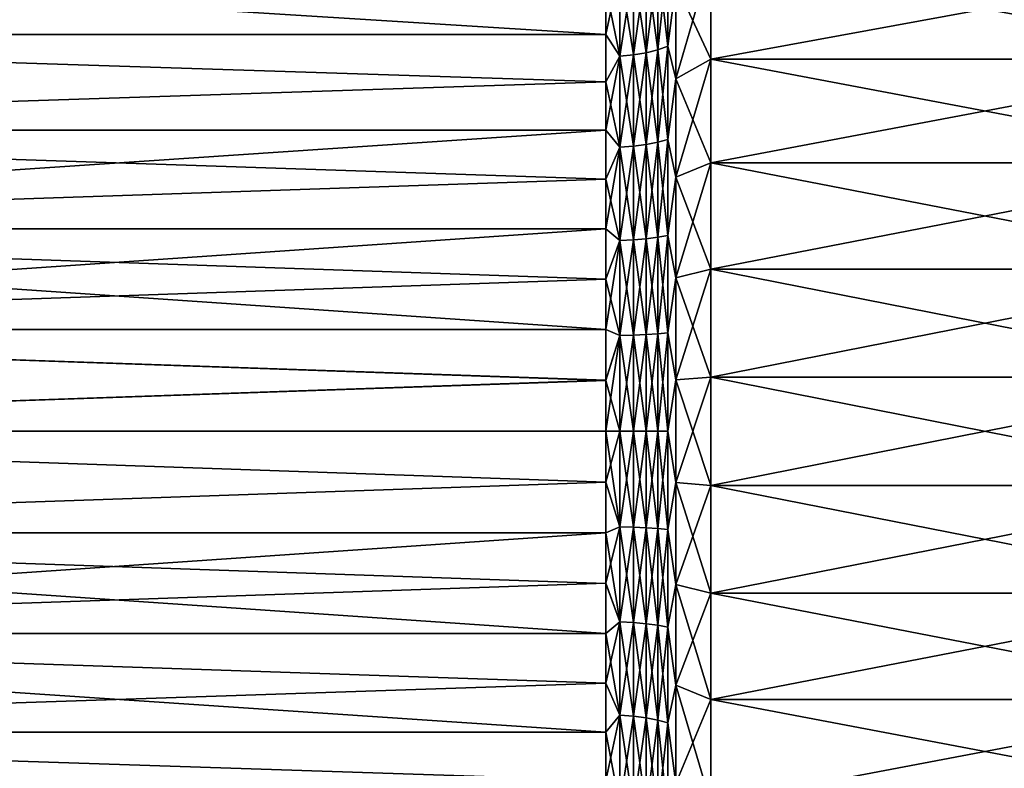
# Model space of a CAD drawing. Header units: metres. Extents: x -36 to 82, y -104 to 104.
# Tile 187 of 245: x -25.95 to -16.21, y 73.17 to 80.57. Entities that reach past the tile are written whole.
import ezdxf

# ---------------------------------------------------------------- set-up
doc = ezdxf.new("R2010")
doc.units = ezdxf.units.M
doc.layers.add('solid_FIT-SHOWER-153_SW0001', color=7, linetype='CONTINUOUS')

msp = doc.modelspace()

# ---------------------------------------------------------------- linework, layer by layer
at = {"layer": 'solid_FIT-SHOWER-153_SW0001'}
for points in [[(-34.693748, 81.33149, -9.039866), (-20.155626, 80.882263, -9.265972), (-20.155626, 80.422333, -9.469836)], [(-34.693748, 80.422356, -9.469828), (-34.693748, 81.33149, -9.039866), (-20.155626, 80.422333, -9.469836)], [(-20.155626, 80.882538, 9.265844), (-34.693748, 81.33149, 9.039866), (-34.693748, 80.422356, 9.469828)], [(-19.641504, 81.152206, -9.342886), (-19.641504, 80.270309, -9.732283), (-19.755869, 81.116531, -9.271242)], [(-19.641504, 81.152206, 9.342886), (-19.755869, 81.116531, 9.271242), (-19.755869, 80.241394, 9.657652)], [(-19.641504, 80.270309, 9.732283), (-19.641504, 81.152206, 9.342886), (-19.755869, 80.241394, 9.657652)], [(-19.542791, 81.196198, -9.431234), (-19.542791, 80.305962, -9.824313), (-19.641504, 81.152206, -9.342886)], [(-19.542791, 81.196198, 9.431234), (-19.641504, 81.152206, 9.342886), (-19.641504, 80.270309, 9.732283)], [(-19.542791, 80.305962, 9.824313), (-19.542791, 81.196198, 9.431234), (-19.641504, 80.270309, 9.732283)], [(-19.542791, 80.305962, -9.824313), (-19.641504, 80.270309, -9.732283), (-19.641504, 81.152206, -9.342886)], [(-19.542791, 81.196198, -9.431234), (-19.462807, 80.923988, -9.687663), (-19.542791, 80.305962, -9.824313)], [(-19.462807, 80.924271, 9.687534), (-19.542791, 81.196198, 9.431234), (-19.542791, 80.305962, 9.824313)], [(-19.462807, 79.983391, 10.064219), (-19.116396, 80.179588, 10.631233), (-19.116396, 81.173737, 10.233216)], [(-19.462807, 79.983391, 10.064219), (-19.116396, 81.173737, 10.233216), (-19.462807, 80.924271, 9.687534)], [(-19.462807, 80.923988, -9.687663), (-19.116396, 81.173737, -10.233216), (-19.116396, 80.179588, -10.631233)], [(-19.116396, 81.173737, -10.233216), (-13.693747, 81.173737, -10.233216), (-13.693747, 80.179588, -10.631233)], [(-19.116396, 80.179588, -10.631233), (-19.116396, 81.173737, -10.233216), (-13.693747, 80.179588, -10.631233)], [(-19.116396, 80.179588, 10.631233), (-13.693747, 80.179588, 10.631233), (-13.693747, 81.173737, 10.233216)], [(-19.116396, 81.173737, 10.233216), (-19.116396, 80.179588, 10.631233), (-13.693747, 81.173737, 10.233216)], [(-20.017258, 81.074196, -9.186216), (-20.017258, 80.207085, -9.569083), (-20.155626, 80.882263, -9.265972)], [(-20.017258, 81.074196, 9.186216), (-20.155626, 80.882538, 9.265844), (-20.155626, 80.422607, 9.469723)], [(-20.017258, 80.207085, 9.569083), (-20.017258, 81.074196, 9.186216), (-20.155626, 80.422607, 9.469723)], [(-19.882404, 81.090256, -9.218484), (-19.882404, 80.2201, -9.602695), (-20.017258, 81.074196, -9.186216)], [(-19.882404, 81.090256, 9.218484), (-20.017258, 81.074196, 9.186216), (-20.017258, 80.207085, 9.569083)], [(-19.882404, 80.2201, 9.602695), (-19.882404, 81.090256, 9.218484), (-20.017258, 80.207085, 9.569083)], [(-19.882404, 80.2201, -9.602695), (-20.017258, 80.207085, -9.569083), (-20.017258, 81.074196, -9.186216)], [(-19.755869, 81.116531, -9.271242), (-19.755869, 80.241394, -9.657652), (-19.882404, 81.090256, -9.218484)], [(-19.755869, 81.116531, 9.271242), (-19.882404, 81.090256, 9.218484), (-19.882404, 80.2201, 9.602695)], [(-19.755869, 80.241394, 9.657652), (-19.755869, 81.116531, 9.271242), (-19.882404, 80.2201, 9.602695)], [(-19.755869, 80.241394, -9.657652), (-19.882404, 80.2201, -9.602695), (-19.882404, 81.090256, -9.218484)], [(-19.641504, 80.270309, -9.732283), (-19.755869, 80.241394, -9.657652), (-19.755869, 81.116531, -9.271242)], [(-20.155626, 80.422607, 9.469723), (-20.155626, 80.882538, 9.265844), (-34.693748, 80.422356, 9.469828)], [(-20.017258, 80.207085, -9.569083), (-20.155626, 80.422333, -9.469836), (-20.155626, 80.882263, -9.265972)], [(-19.462807, 79.983391, 10.064219), (-19.462807, 80.924271, 9.687534), (-19.542791, 80.305962, 9.824313)], [(-19.542791, 80.305962, -9.824313), (-19.462807, 80.923988, -9.687663), (-19.462807, 79.983093, -10.064321)], [(-19.462807, 79.983093, -10.064321), (-19.462807, 80.923988, -9.687663), (-19.116396, 80.179588, -10.631233)], [(-20.155626, 79.953232, 9.650787), (-20.155626, 80.422607, 9.469723), (-34.693748, 80.422356, 9.469828)], [(-34.693748, 80.422356, -9.469828), (-20.155626, 80.422333, -9.469836), (-20.155626, 79.95295, -9.650887)], [(-34.693748, 79.475601, -9.808581), (-34.693748, 80.422356, -9.469828), (-20.155626, 79.95295, -9.650887)], [(-20.155626, 79.953232, 9.650787), (-34.693748, 80.422356, 9.469828), (-34.693748, 79.475601, 9.808581)], [(-20.017258, 80.207085, 9.569083), (-20.155626, 80.422607, 9.469723), (-20.155626, 79.953232, 9.650787)], [(-20.017258, 80.207085, -9.569083), (-20.155626, 79.95295, -9.650887), (-20.155626, 80.422333, -9.469836)], [(-19.641504, 80.270309, -9.732283), (-19.641504, 79.356239, -10.038646), (-19.755869, 80.241394, -9.657652)], [(-19.641504, 80.270309, 9.732283), (-19.755869, 80.241394, 9.657652), (-19.755869, 79.334335, 9.961667)], [(-19.641504, 79.356239, 10.038646), (-19.641504, 80.270309, 9.732283), (-19.755869, 79.334335, 9.961667)], [(-19.542791, 80.305962, -9.824313), (-19.542791, 79.383247, -10.133574), (-19.641504, 80.270309, -9.732283)], [(-19.542791, 80.305962, 9.824313), (-19.641504, 80.270309, 9.732283), (-19.641504, 79.356239, 10.038646)], [(-19.542791, 79.383247, 10.133574), (-19.542791, 80.305962, 9.824313), (-19.641504, 79.356239, 10.038646)], [(-19.542791, 79.383247, -10.133574), (-19.641504, 79.356239, -10.038646), (-19.641504, 80.270309, -9.732283)], [(-19.542791, 80.305962, -9.824313), (-19.462807, 79.983093, -10.064321), (-19.542791, 79.383247, -10.133574)], [(-19.462807, 79.983391, 10.064219), (-19.542791, 80.305962, 9.824313), (-19.542791, 79.383247, 10.133574)], [(-20.017258, 80.207085, -9.569083), (-20.017258, 79.308342, -9.87031), (-20.155626, 79.95295, -9.650887)], [(-20.017258, 80.207085, 9.569083), (-20.155626, 79.953232, 9.650787), (-20.155626, 79.475533, 9.808603)], [(-20.017258, 79.308342, 9.87031), (-20.017258, 80.207085, 9.569083), (-20.155626, 79.475533, 9.808603)], [(-19.882404, 80.2201, -9.602695), (-19.882404, 79.318207, -9.90498), (-20.017258, 80.207085, -9.569083)], [(-19.882404, 80.2201, 9.602695), (-20.017258, 80.207085, 9.569083), (-20.017258, 79.308342, 9.87031)], [(-19.882404, 79.318207, 9.90498), (-19.882404, 80.2201, 9.602695), (-20.017258, 79.308342, 9.87031)], [(-19.882404, 79.318207, -9.90498), (-20.017258, 79.308342, -9.87031), (-20.017258, 80.207085, -9.569083)], [(-19.755869, 80.241394, -9.657652), (-19.755869, 79.334335, -9.961667), (-19.882404, 80.2201, -9.602695)], [(-19.755869, 80.241394, 9.657652), (-19.882404, 80.2201, 9.602695), (-19.882404, 79.318207, 9.90498)], [(-19.755869, 79.334335, 9.961667), (-19.755869, 80.241394, 9.657652), (-19.882404, 79.318207, 9.90498)], [(-19.755869, 79.334335, -9.961667), (-19.882404, 79.318207, -9.90498), (-19.882404, 80.2201, -9.602695)], [(-19.641504, 79.356239, -10.038646), (-19.755869, 79.334335, -9.961667), (-19.755869, 80.241394, -9.657652)], [(-19.462807, 79.010963, 10.349762), (-19.116396, 79.151848, 10.932987), (-19.116396, 80.179588, 10.631233)], [(-19.462807, 79.010963, 10.349762), (-19.116396, 80.179588, 10.631233), (-19.462807, 79.983391, 10.064219)], [(-19.462807, 79.983093, -10.064321), (-19.116396, 80.179588, -10.631233), (-19.116396, 79.151848, -10.932987)], [(-19.116396, 80.179588, -10.631233), (-13.693747, 80.179588, -10.631233), (-13.693747, 79.151848, -10.932987)], [(-19.116396, 79.151848, -10.932987), (-19.116396, 80.179588, -10.631233), (-13.693747, 79.151848, -10.932987)], [(-19.116396, 79.151848, 10.932987), (-13.693747, 79.151848, 10.932987), (-13.693747, 80.179588, 10.631233)], [(-19.116396, 80.179588, 10.631233), (-19.116396, 79.151848, 10.932987), (-13.693747, 80.179588, 10.631233)], [(-19.462807, 79.010963, 10.349762), (-19.462807, 79.983391, 10.064219), (-19.542791, 79.383247, 10.133574)], [(-19.542791, 79.383247, -10.133574), (-19.462807, 79.983093, -10.064321), (-19.462807, 79.010658, -10.349835)], [(-19.462807, 79.010658, -10.349835), (-19.462807, 79.983093, -10.064321), (-19.116396, 79.151848, -10.932987)], [(-20.155626, 79.475533, 9.808603), (-20.155626, 79.953232, 9.650787), (-34.693748, 79.475601, 9.808581)], [(-34.693748, 79.475601, -9.808581), (-20.155626, 79.95295, -9.650887), (-20.155626, 79.47525, -9.80869)], [(-20.017258, 79.308342, -9.87031), (-20.155626, 79.47525, -9.80869), (-20.155626, 79.95295, -9.650887)], [(-34.693748, 79.475601, -9.808581), (-20.155626, 79.47525, -9.80869), (-20.155626, 78.990379, -9.942863)], [(-34.693748, 78.499969, -10.052992), (-34.693748, 79.475601, -9.808581), (-20.155626, 78.990379, -9.942863)], [(-20.155626, 79.475533, 9.808603), (-34.693748, 79.475601, 9.808581), (-34.693748, 78.499969, 10.052992)], [(-20.155626, 78.990669, 9.94279), (-20.155626, 79.475533, 9.808603), (-34.693748, 78.499969, 10.052992)], [(-20.017258, 79.308342, 9.87031), (-20.155626, 79.475533, 9.808603), (-20.155626, 78.990669, 9.94279)], [(-20.017258, 79.308342, -9.87031), (-20.155626, 78.990379, -9.942863), (-20.155626, 79.47525, -9.80869)], [(-19.542791, 79.383247, -10.133574), (-19.542791, 78.435944, -10.356379), (-19.641504, 79.356239, -10.038646)], [(-19.542791, 79.383247, 10.133574), (-19.641504, 79.356239, 10.038646), (-19.641504, 78.417809, 10.259364)], [(-19.542791, 78.435944, 10.356379), (-19.542791, 79.383247, 10.133574), (-19.641504, 78.417809, 10.259364)], [(-19.542791, 79.383247, -10.133574), (-19.462807, 79.010658, -10.349835), (-19.542791, 78.435944, -10.356379)], [(-19.462807, 79.010963, 10.349762), (-19.542791, 79.383247, 10.133574), (-19.542791, 78.435944, 10.356379)], [(-20.017258, 79.308342, -9.87031), (-20.017258, 78.385651, -10.087326), (-20.155626, 78.990379, -9.942863)], [(-20.017258, 79.308342, 9.87031), (-20.155626, 78.990669, 9.94279), (-20.155626, 78.499802, 10.053023)], [(-20.017258, 78.385651, 10.087326), (-20.017258, 79.308342, 9.87031), (-20.155626, 78.499802, 10.053023)], [(-19.882404, 79.318207, -9.90498), (-19.882404, 78.392273, -10.122758), (-20.017258, 79.308342, -9.87031)], [(-19.882404, 79.318207, 9.90498), (-20.017258, 79.308342, 9.87031), (-20.017258, 78.385651, 10.087326)], [(-19.882404, 78.392273, 10.122758), (-19.882404, 79.318207, 9.90498), (-20.017258, 78.385651, 10.087326)], [(-19.882404, 78.392273, -10.122758), (-20.017258, 78.385651, -10.087326), (-20.017258, 79.308342, -9.87031)], [(-19.755869, 79.334335, -9.961667), (-19.755869, 78.403099, -10.180692), (-19.882404, 79.318207, -9.90498)], [(-19.755869, 79.334335, 9.961667), (-19.882404, 79.318207, 9.90498), (-19.882404, 78.392273, 10.122758)], [(-19.755869, 78.403099, 10.180692), (-19.755869, 79.334335, 9.961667), (-19.882404, 78.392273, 10.122758)], [(-19.755869, 78.403099, -10.180692), (-19.882404, 78.392273, -10.122758), (-19.882404, 79.318207, -9.90498)], [(-19.641504, 79.356239, -10.038646), (-19.641504, 78.417809, -10.259364), (-19.755869, 79.334335, -9.961667)], [(-19.641504, 79.356239, 10.038646), (-19.755869, 79.334335, 9.961667), (-19.755869, 78.403099, 10.180692)], [(-19.641504, 78.417809, 10.259364), (-19.641504, 79.356239, 10.038646), (-19.755869, 78.403099, 10.180692)], [(-19.641504, 78.417809, -10.259364), (-19.755869, 78.403099, -10.180692), (-19.755869, 79.334335, -9.961667)], [(-19.542791, 78.435944, -10.356379), (-19.641504, 78.417809, -10.259364), (-19.641504, 79.356239, -10.038646)], [(-19.462807, 78.015793, 10.541578), (-19.116396, 78.101219, 11.135466), (-19.116396, 79.151848, 10.932987)], [(-19.462807, 78.015793, 10.541578), (-19.116396, 79.151848, 10.932987), (-19.462807, 79.010963, 10.349762)], [(-19.462807, 79.010658, -10.349835), (-19.116396, 79.151848, -10.932987), (-19.116396, 78.101219, -11.135466)], [(-19.116396, 79.151848, -10.932987), (-13.693747, 79.151848, -10.932987), (-13.693747, 78.101219, -11.135466)], [(-19.116396, 78.101219, -11.135466), (-19.116396, 79.151848, -10.932987), (-13.693747, 78.101219, -11.135466)], [(-19.116396, 78.101219, 11.135466), (-13.693747, 78.101219, 11.135466), (-13.693747, 79.151848, 10.932987)], [(-19.116396, 79.151848, 10.932987), (-19.116396, 78.101219, 11.135466), (-13.693747, 79.151848, 10.932987)], [(-19.462807, 78.015793, 10.541578), (-19.462807, 79.010963, 10.349762), (-19.542791, 78.435944, 10.356379)], [(-19.542791, 78.435944, -10.356379), (-19.462807, 79.010658, -10.349835), (-19.462807, 78.015488, -10.541622)], [(-19.462807, 78.015488, -10.541622), (-19.462807, 79.010658, -10.349835), (-19.116396, 78.101219, -11.135466)], [(-20.155626, 78.499802, 10.053023), (-20.155626, 78.990669, 9.94279), (-34.693748, 78.499969, 10.052992)], [(-34.693748, 78.499969, -10.052992), (-20.155626, 78.990379, -9.942863), (-20.155626, 78.499512, -10.053082)], [(-20.017258, 78.385651, -10.087326), (-20.155626, 78.499512, -10.053082), (-20.155626, 78.990379, -9.942863)], [(-34.693748, 78.499969, -10.052992), (-20.155626, 78.499512, -10.053082), (-20.155626, 78.003822, -10.139083)], [(-34.693748, 78.499969, -10.052992), (-20.155626, 78.003822, -10.139083), (-20.155626, 77.504517, -10.200659)], [(-34.693748, 77.504349, -10.200675), (-34.693748, 78.499969, -10.052992), (-20.155626, 77.504517, -10.200659)], [(-20.155626, 78.499802, 10.053023), (-34.693748, 78.499969, 10.052992), (-34.693748, 77.504349, 10.200675)], [(-20.155626, 78.00412, 10.139039), (-20.155626, 78.499802, 10.053023), (-34.693748, 77.504349, 10.200675)], [(-20.017258, 78.385651, 10.087326), (-20.155626, 78.499802, 10.053023), (-20.155626, 78.00412, 10.139039)], [(-20.017258, 78.385651, -10.087326), (-20.155626, 78.003822, -10.139083), (-20.155626, 78.499512, -10.053082)], [(-19.641504, 78.417809, -10.259364), (-19.641504, 77.463013, -10.392552), (-19.755869, 78.403099, -10.180692)], [(-19.641504, 78.417809, 10.259364), (-19.755869, 78.403099, 10.180692), (-19.755869, 77.455627, 10.312859)], [(-19.641504, 77.463013, 10.392552), (-19.641504, 78.417809, 10.259364), (-19.755869, 77.455627, 10.312859)], [(-19.542791, 78.435944, -10.356379), (-19.542791, 77.472115, -10.490827), (-19.641504, 78.417809, -10.259364)], [(-19.542791, 78.435944, 10.356379), (-19.641504, 78.417809, 10.259364), (-19.641504, 77.463013, 10.392552)], [(-19.542791, 77.472115, 10.490827), (-19.542791, 78.435944, 10.356379), (-19.641504, 77.463013, 10.392552)], [(-19.542791, 77.472115, -10.490827), (-19.641504, 77.463013, -10.392552), (-19.641504, 78.417809, -10.259364)], [(-19.542791, 78.435944, -10.356379), (-19.462807, 78.015488, -10.541622), (-19.542791, 77.472115, -10.490827)], [(-19.462807, 78.015793, 10.541578), (-19.542791, 78.435944, 10.356379), (-19.542791, 77.472115, 10.490827)], [(-20.017258, 78.385651, -10.087326), (-20.017258, 77.446861, -10.218281), (-20.155626, 78.003822, -10.139083)], [(-20.017258, 78.385651, 10.087326), (-20.155626, 78.00412, 10.139039), (-20.155626, 77.504814, 10.20063)], [(-20.017258, 77.446861, 10.218281), (-20.017258, 78.385651, 10.087326), (-20.155626, 77.504814, 10.20063)], [(-19.882404, 78.392273, -10.122758), (-19.882404, 77.450188, -10.254173), (-20.017258, 78.385651, -10.087326)], [(-19.882404, 78.392273, 10.122758), (-20.017258, 78.385651, 10.087326), (-20.017258, 77.446861, 10.218281)], [(-19.882404, 77.450188, 10.254173), (-19.882404, 78.392273, 10.122758), (-20.017258, 77.446861, 10.218281)], [(-19.882404, 77.450188, -10.254173), (-20.017258, 77.446861, -10.218281), (-20.017258, 78.385651, -10.087326)], [(-19.755869, 78.403099, -10.180692), (-19.755869, 77.455627, -10.312859), (-19.882404, 78.392273, -10.122758)], [(-19.755869, 78.403099, 10.180692), (-19.882404, 78.392273, 10.122758), (-19.882404, 77.450188, 10.254173)], [(-19.755869, 77.455627, 10.312859), (-19.755869, 78.403099, 10.180692), (-19.882404, 77.450188, 10.254173)], [(-19.755869, 77.455627, -10.312859), (-19.882404, 77.450188, -10.254173), (-19.882404, 78.392273, -10.122758)], [(-19.641504, 77.463013, -10.392552), (-19.755869, 77.455627, -10.312859), (-19.755869, 78.403099, -10.180692)], [(-19.462807, 77.006897, 10.63793), (-19.116396, 77.035416, 11.237252), (-19.116396, 78.101219, 11.135466)], [(-19.462807, 77.006897, 10.63793), (-19.116396, 78.101219, 11.135466), (-19.462807, 78.015793, 10.541578)], [(-19.462807, 78.015488, -10.541622), (-19.116396, 78.101219, -11.135466), (-19.116396, 77.035416, -11.237252)], [(-19.116396, 78.101219, -11.135466), (-13.693747, 78.101219, -11.135466), (-13.693747, 77.035416, -11.237252)], [(-19.116396, 77.035416, -11.237252), (-19.116396, 78.101219, -11.135466), (-13.693747, 77.035416, -11.237252)], [(-19.116396, 77.035416, 11.237252), (-13.693747, 77.035416, 11.237252), (-13.693747, 78.101219, 11.135466)], [(-19.116396, 78.101219, 11.135466), (-19.116396, 77.035416, 11.237252), (-13.693747, 78.101219, 11.135466)], [(-20.155626, 77.504814, 10.20063), (-20.155626, 78.00412, 10.139039), (-34.693748, 77.504349, 10.200675)], [(-20.017258, 77.446861, -10.218281), (-20.155626, 77.504517, -10.200659), (-20.155626, 78.003822, -10.139083)], [(-19.462807, 77.006897, 10.63793), (-19.462807, 78.015793, 10.541578), (-19.542791, 77.472115, 10.490827)], [(-19.542791, 77.472115, -10.490827), (-19.462807, 78.015488, -10.541622), (-19.462807, 77.006584, -10.637945)], [(-19.462807, 77.006584, -10.637945), (-19.462807, 78.015488, -10.541622), (-19.116396, 77.035416, -11.237252)], [(-20.155626, 77.00309, 10.237646), (-20.155626, 77.504814, 10.20063), (-34.693748, 77.504349, 10.200675)], [(-34.693748, 77.504349, -10.200675), (-20.155626, 77.504517, -10.200659), (-20.155626, 77.002792, -10.237661)], [(-34.693748, 76.5, -10.25), (-34.693748, 77.504349, -10.200675), (-20.155626, 77.002792, -10.237661)], [(-20.155626, 77.00309, 10.237646), (-34.693748, 77.504349, 10.200675), (-34.693748, 76.5, 10.25)], [(-20.017258, 77.446861, 10.218281), (-20.155626, 77.504814, 10.20063), (-20.155626, 77.00309, 10.237646)], [(-20.017258, 77.446861, -10.218281), (-20.155626, 77.002792, -10.237661), (-20.155626, 77.504517, -10.200659)], [(-20.017258, 77.446861, -10.218281), (-20.017258, 76.5, -10.262057), (-20.155626, 77.002792, -10.237661)], [(-20.017258, 77.446861, 10.218281), (-20.155626, 77.00309, 10.237646), (-20.155626, 76.500153, 10.25)], [(-20.017258, 76.5, 10.262057), (-20.017258, 77.446861, 10.218281), (-20.155626, 76.500153, 10.25)], [(-19.882404, 77.450188, -10.254173), (-19.882404, 76.5, -10.298102), (-20.017258, 77.446861, -10.218281)], [(-19.882404, 77.450188, 10.254173), (-20.017258, 77.446861, 10.218281), (-20.017258, 76.5, 10.262057)], [(-19.882404, 76.5, 10.298102), (-19.882404, 77.450188, 10.254173), (-20.017258, 76.5, 10.262057)], [(-19.882404, 76.5, -10.298102), (-20.017258, 76.5, -10.262057), (-20.017258, 77.446861, -10.218281)], [(-19.755869, 77.455627, -10.312859), (-19.755869, 76.5, -10.35704), (-19.882404, 77.450188, -10.254173)], [(-19.755869, 77.455627, 10.312859), (-19.882404, 77.450188, 10.254173), (-19.882404, 76.5, 10.298102)], [(-19.755869, 76.5, 10.35704), (-19.755869, 77.455627, 10.312859), (-19.882404, 76.5, 10.298102)], [(-19.755869, 76.5, -10.35704), (-19.882404, 76.5, -10.298102), (-19.882404, 77.450188, -10.254173)], [(-19.641504, 77.463013, -10.392552), (-19.641504, 76.5, -10.437075), (-19.755869, 77.455627, -10.312859)], [(-19.641504, 77.463013, 10.392552), (-19.755869, 77.455627, 10.312859), (-19.755869, 76.5, 10.35704)], [(-19.641504, 76.5, 10.437075), (-19.641504, 77.463013, 10.392552), (-19.755869, 76.5, 10.35704)], [(-19.641504, 76.5, -10.437075), (-19.755869, 76.5, -10.35704), (-19.755869, 77.455627, -10.312859)], [(-19.542791, 77.472115, -10.490827), (-19.542791, 76.5, -10.535769), (-19.641504, 77.463013, -10.392552)], [(-19.542791, 77.472115, 10.490827), (-19.641504, 77.463013, 10.392552), (-19.641504, 76.5, 10.437075)], [(-19.542791, 76.5, 10.535769), (-19.542791, 77.472115, 10.490827), (-19.641504, 76.5, 10.437075)], [(-19.542791, 76.5, -10.535769), (-19.641504, 76.5, -10.437075), (-19.641504, 77.463013, -10.392552)], [(-19.542791, 77.472115, -10.490827), (-19.462807, 77.006584, -10.637945), (-19.542791, 76.5, -10.535769)], [(-19.462807, 77.006897, 10.63793), (-19.542791, 77.472115, 10.490827), (-19.542791, 76.5, 10.535769)], [(-20.155626, 76.500153, 10.25), (-20.155626, 77.00309, 10.237646), (-34.693748, 76.5, 10.25)], [(-34.693748, 76.5, -10.25), (-20.155626, 77.002792, -10.237661), (-20.155626, 76.499847, -10.25)], [(-20.017258, 76.5, -10.262057), (-20.155626, 76.499847, -10.25), (-20.155626, 77.002792, -10.237661)], [(-19.462807, 75.993416, 10.637945), (-19.462807, 77.006897, 10.63793), (-19.542791, 76.5, 10.535769)], [(-19.542791, 76.5, -10.535769), (-19.462807, 77.006584, -10.637945), (-19.462807, 75.993103, -10.63793)], [(-19.462807, 75.993416, 10.637945), (-19.116396, 75.964584, 11.237252), (-19.116396, 77.035416, 11.237252)], [(-19.462807, 75.993416, 10.637945), (-19.116396, 77.035416, 11.237252), (-19.462807, 77.006897, 10.63793)], [(-19.462807, 77.006584, -10.637945), (-19.116396, 77.035416, -11.237252), (-19.116396, 75.964584, -11.237252)], [(-19.462807, 75.993103, -10.63793), (-19.462807, 77.006584, -10.637945), (-19.116396, 75.964584, -11.237252)], [(-19.116396, 77.035416, -11.237252), (-13.693747, 77.035416, -11.237252), (-13.693747, 75.964584, -11.237252)], [(-19.116396, 75.964584, -11.237252), (-19.116396, 77.035416, -11.237252), (-13.693747, 75.964584, -11.237252)], [(-19.116396, 75.964584, 11.237252), (-13.693747, 75.964584, 11.237252), (-13.693747, 77.035416, 11.237252)], [(-19.116396, 77.035416, 11.237252), (-19.116396, 75.964584, 11.237252), (-13.693747, 77.035416, 11.237252)], [(-20.155626, 75.997208, 10.237661), (-20.155626, 76.500153, 10.25), (-34.693748, 76.5, 10.25)], [(-34.693748, 76.5, -10.25), (-20.155626, 76.499847, -10.25), (-20.155626, 75.99691, -10.237646)], [(-34.693748, 75.495651, -10.200675), (-34.693748, 76.5, -10.25), (-20.155626, 75.99691, -10.237646)], [(-20.155626, 75.997208, 10.237661), (-34.693748, 76.5, 10.25), (-34.693748, 75.495651, 10.200675)], [(-20.017258, 76.5, 10.262057), (-20.155626, 76.500153, 10.25), (-20.155626, 75.997208, 10.237661)], [(-20.017258, 76.5, -10.262057), (-20.017258, 75.553139, -10.218281), (-20.155626, 76.499847, -10.25)], [(-20.017258, 75.553139, 10.218281), (-20.017258, 76.5, 10.262057), (-20.155626, 75.997208, 10.237661)], [(-20.017258, 75.553139, -10.218281), (-20.155626, 75.99691, -10.237646), (-20.155626, 76.499847, -10.25)], [(-19.882404, 75.549812, -10.254173), (-20.017258, 75.553139, -10.218281), (-20.017258, 76.5, -10.262057)], [(-19.882404, 76.5, -10.298102), (-19.882404, 75.549812, -10.254173), (-20.017258, 76.5, -10.262057)], [(-19.882404, 76.5, 10.298102), (-20.017258, 76.5, 10.262057), (-20.017258, 75.553139, 10.218281)], [(-19.882404, 75.549812, 10.254173), (-19.882404, 76.5, 10.298102), (-20.017258, 75.553139, 10.218281)], [(-19.755869, 75.544373, -10.312859), (-19.882404, 75.549812, -10.254173), (-19.882404, 76.5, -10.298102)], [(-19.755869, 76.5, -10.35704), (-19.755869, 75.544373, -10.312859), (-19.882404, 76.5, -10.298102)], [(-19.755869, 76.5, 10.35704), (-19.882404, 76.5, 10.298102), (-19.882404, 75.549812, 10.254173)], [(-19.755869, 75.544373, 10.312859), (-19.755869, 76.5, 10.35704), (-19.882404, 75.549812, 10.254173)], [(-19.641504, 75.536987, -10.392552), (-19.755869, 75.544373, -10.312859), (-19.755869, 76.5, -10.35704)], [(-19.641504, 76.5, -10.437075), (-19.641504, 75.536987, -10.392552), (-19.755869, 76.5, -10.35704)], [(-19.641504, 76.5, 10.437075), (-19.755869, 76.5, 10.35704), (-19.755869, 75.544373, 10.312859)], [(-19.641504, 75.536987, 10.392552), (-19.641504, 76.5, 10.437075), (-19.755869, 75.544373, 10.312859)], [(-19.542791, 75.527885, -10.490827), (-19.641504, 75.536987, -10.392552), (-19.641504, 76.5, -10.437075)], [(-19.542791, 76.5, -10.535769), (-19.542791, 75.527885, -10.490827), (-19.641504, 76.5, -10.437075)], [(-19.542791, 76.5, 10.535769), (-19.641504, 76.5, 10.437075), (-19.641504, 75.536987, 10.392552)], [(-19.542791, 75.527885, 10.490827), (-19.542791, 76.5, 10.535769), (-19.641504, 75.536987, 10.392552)], [(-19.542791, 76.5, -10.535769), (-19.462807, 75.993103, -10.63793), (-19.542791, 75.527885, -10.490827)], [(-19.462807, 75.993416, 10.637945), (-19.542791, 76.5, 10.535769), (-19.542791, 75.527885, 10.490827)], [(-20.155626, 75.495483, 10.200659), (-20.155626, 75.997208, 10.237661), (-34.693748, 75.495651, 10.200675)], [(-34.693748, 75.495651, -10.200675), (-20.155626, 75.99691, -10.237646), (-20.155626, 75.495186, -10.20063)], [(-20.017258, 75.553139, 10.218281), (-20.155626, 75.997208, 10.237661), (-20.155626, 75.495483, 10.200659)], [(-20.017258, 75.553139, -10.218281), (-20.155626, 75.495186, -10.20063), (-20.155626, 75.99691, -10.237646)], [(-19.462807, 74.984512, 10.541622), (-19.462807, 75.993416, 10.637945), (-19.542791, 75.527885, 10.490827)], [(-19.542791, 75.527885, -10.490827), (-19.462807, 75.993103, -10.63793), (-19.462807, 74.984207, -10.541578)], [(-19.462807, 74.984512, 10.541622), (-19.116396, 75.964584, 11.237252), (-19.462807, 75.993416, 10.637945)], [(-19.462807, 75.993103, -10.63793), (-19.116396, 75.964584, -11.237252), (-19.116396, 74.898781, -11.135466)], [(-19.462807, 74.984207, -10.541578), (-19.462807, 75.993103, -10.63793), (-19.116396, 74.898781, -11.135466)], [(-19.462807, 74.984512, 10.541622), (-19.116396, 74.898781, 11.135466), (-19.116396, 75.964584, 11.237252)], [(-19.116396, 75.964584, -11.237252), (-13.693747, 75.964584, -11.237252), (-13.693747, 74.898781, -11.135466)], [(-19.116396, 74.898781, -11.135466), (-19.116396, 75.964584, -11.237252), (-13.693747, 74.898781, -11.135466)], [(-19.116396, 74.898781, 11.135466), (-13.693747, 74.898781, 11.135466), (-13.693747, 75.964584, 11.237252)], [(-19.116396, 75.964584, 11.237252), (-19.116396, 74.898781, 11.135466), (-13.693747, 75.964584, 11.237252)], [(-34.693748, 75.495651, -10.200675), (-20.155626, 75.495186, -10.20063), (-20.155626, 74.99588, -10.139039)], [(-34.693748, 75.495651, -10.200675), (-20.155626, 74.99588, -10.139039), (-20.155626, 74.500198, -10.053023)], [(-34.693748, 74.500031, -10.052992), (-34.693748, 75.495651, -10.200675), (-20.155626, 74.500198, -10.053023)], [(-20.155626, 75.495483, 10.200659), (-34.693748, 75.495651, 10.200675), (-34.693748, 74.500031, 10.052992)], [(-20.155626, 74.996178, 10.139083), (-20.155626, 75.495483, 10.200659), (-34.693748, 74.500031, 10.052992)], [(-20.017258, 75.553139, -10.218281), (-20.017258, 74.614349, -10.087326), (-20.155626, 75.495186, -10.20063)], [(-20.017258, 75.553139, 10.218281), (-20.155626, 75.495483, 10.200659), (-20.155626, 74.996178, 10.139083)], [(-20.017258, 74.614349, 10.087326), (-20.017258, 75.553139, 10.218281), (-20.155626, 74.996178, 10.139083)], [(-20.017258, 74.614349, -10.087326), (-20.155626, 74.99588, -10.139039), (-20.155626, 75.495186, -10.20063)], [(-19.882404, 74.607727, -10.122758), (-20.017258, 74.614349, -10.087326), (-20.017258, 75.553139, -10.218281)], [(-19.882404, 75.549812, -10.254173), (-19.882404, 74.607727, -10.122758), (-20.017258, 75.553139, -10.218281)], [(-19.882404, 75.549812, 10.254173), (-20.017258, 75.553139, 10.218281), (-20.017258, 74.614349, 10.087326)], [(-19.882404, 74.607727, 10.122758), (-19.882404, 75.549812, 10.254173), (-20.017258, 74.614349, 10.087326)], [(-19.755869, 74.596901, -10.180692), (-19.882404, 74.607727, -10.122758), (-19.882404, 75.549812, -10.254173)], [(-19.755869, 75.544373, -10.312859), (-19.755869, 74.596901, -10.180692), (-19.882404, 75.549812, -10.254173)], [(-19.755869, 75.544373, 10.312859), (-19.882404, 75.549812, 10.254173), (-19.882404, 74.607727, 10.122758)], [(-19.755869, 74.596901, 10.180692), (-19.755869, 75.544373, 10.312859), (-19.882404, 74.607727, 10.122758)], [(-19.641504, 74.582191, -10.259364), (-19.755869, 74.596901, -10.180692), (-19.755869, 75.544373, -10.312859)], [(-19.641504, 75.536987, -10.392552), (-19.641504, 74.582191, -10.259364), (-19.755869, 75.544373, -10.312859)], [(-19.641504, 75.536987, 10.392552), (-19.755869, 75.544373, 10.312859), (-19.755869, 74.596901, 10.180692)], [(-19.641504, 74.582191, 10.259364), (-19.641504, 75.536987, 10.392552), (-19.755869, 74.596901, 10.180692)], [(-19.542791, 74.564056, -10.356379), (-19.641504, 74.582191, -10.259364), (-19.641504, 75.536987, -10.392552)], [(-19.542791, 75.527885, -10.490827), (-19.542791, 74.564056, -10.356379), (-19.641504, 75.536987, -10.392552)], [(-19.542791, 75.527885, 10.490827), (-19.641504, 75.536987, 10.392552), (-19.641504, 74.582191, 10.259364)], [(-19.542791, 74.564056, 10.356379), (-19.542791, 75.527885, 10.490827), (-19.641504, 74.582191, 10.259364)], [(-19.542791, 75.527885, -10.490827), (-19.462807, 74.984207, -10.541578), (-19.542791, 74.564056, -10.356379)], [(-19.462807, 74.984512, 10.541622), (-19.542791, 75.527885, 10.490827), (-19.542791, 74.564056, 10.356379)], [(-20.155626, 74.500488, 10.053082), (-20.155626, 74.996178, 10.139083), (-34.693748, 74.500031, 10.052992)], [(-20.017258, 74.614349, 10.087326), (-20.155626, 74.996178, 10.139083), (-20.155626, 74.500488, 10.053082)], [(-20.017258, 74.614349, -10.087326), (-20.155626, 74.500198, -10.053023), (-20.155626, 74.99588, -10.139039)], [(-19.462807, 73.989342, 10.349835), (-19.462807, 74.984512, 10.541622), (-19.542791, 74.564056, 10.356379)], [(-19.542791, 74.564056, -10.356379), (-19.462807, 74.984207, -10.541578), (-19.462807, 73.989037, -10.349762)], [(-19.462807, 73.989342, 10.349835), (-19.116396, 74.898781, 11.135466), (-19.462807, 74.984512, 10.541622)], [(-19.462807, 74.984207, -10.541578), (-19.116396, 74.898781, -11.135466), (-19.116396, 73.848152, -10.932987)], [(-19.462807, 73.989037, -10.349762), (-19.462807, 74.984207, -10.541578), (-19.116396, 73.848152, -10.932987)], [(-19.462807, 73.989342, 10.349835), (-19.116396, 73.848152, 10.932987), (-19.116396, 74.898781, 11.135466)], [(-19.116396, 74.898781, -11.135466), (-13.693747, 74.898781, -11.135466), (-13.693747, 73.848152, -10.932987)], [(-19.116396, 73.848152, -10.932987), (-19.116396, 74.898781, -11.135466), (-13.693747, 73.848152, -10.932987)], [(-19.116396, 73.848152, 10.932987), (-13.693747, 73.848152, 10.932987), (-13.693747, 74.898781, 11.135466)], [(-19.116396, 74.898781, 11.135466), (-19.116396, 73.848152, 10.932987), (-13.693747, 74.898781, 11.135466)], [(-20.017258, 74.614349, -10.087326), (-20.017258, 73.691658, -9.87031), (-20.155626, 74.500198, -10.053023)], [(-20.017258, 74.614349, 10.087326), (-20.155626, 74.500488, 10.053082), (-20.155626, 74.009621, 9.942863)], [(-20.017258, 73.691658, 9.87031), (-20.017258, 74.614349, 10.087326), (-20.155626, 74.009621, 9.942863)], [(-19.882404, 73.681793, -9.90498), (-20.017258, 73.691658, -9.87031), (-20.017258, 74.614349, -10.087326)], [(-19.882404, 74.607727, -10.122758), (-19.882404, 73.681793, -9.90498), (-20.017258, 74.614349, -10.087326)], [(-19.882404, 74.607727, 10.122758), (-20.017258, 74.614349, 10.087326), (-20.017258, 73.691658, 9.87031)], [(-19.882404, 73.681793, 9.90498), (-19.882404, 74.607727, 10.122758), (-20.017258, 73.691658, 9.87031)], [(-19.755869, 73.665665, -9.961667), (-19.882404, 73.681793, -9.90498), (-19.882404, 74.607727, -10.122758)], [(-19.755869, 74.596901, -10.180692), (-19.755869, 73.665665, -9.961667), (-19.882404, 74.607727, -10.122758)], [(-19.755869, 74.596901, 10.180692), (-19.882404, 74.607727, 10.122758), (-19.882404, 73.681793, 9.90498)], [(-19.755869, 73.665665, 9.961667), (-19.755869, 74.596901, 10.180692), (-19.882404, 73.681793, 9.90498)], [(-19.641504, 73.643761, -10.038646), (-19.755869, 73.665665, -9.961667), (-19.755869, 74.596901, -10.180692)], [(-19.641504, 74.582191, -10.259364), (-19.641504, 73.643761, -10.038646), (-19.755869, 74.596901, -10.180692)], [(-19.641504, 74.582191, 10.259364), (-19.755869, 74.596901, 10.180692), (-19.755869, 73.665665, 9.961667)], [(-19.641504, 73.643761, 10.038646), (-19.641504, 74.582191, 10.259364), (-19.755869, 73.665665, 9.961667)], [(-19.542791, 73.616753, -10.133574), (-19.641504, 73.643761, -10.038646), (-19.641504, 74.582191, -10.259364)], [(-19.542791, 74.564056, -10.356379), (-19.542791, 73.616753, -10.133574), (-19.641504, 74.582191, -10.259364)], [(-19.542791, 74.564056, 10.356379), (-19.641504, 74.582191, 10.259364), (-19.641504, 73.643761, 10.038646)], [(-19.542791, 73.616753, 10.133574), (-19.542791, 74.564056, 10.356379), (-19.641504, 73.643761, 10.038646)], [(-19.542791, 74.564056, -10.356379), (-19.462807, 73.989037, -10.349762), (-19.542791, 73.616753, -10.133574)], [(-19.462807, 73.989342, 10.349835), (-19.542791, 74.564056, 10.356379), (-19.542791, 73.616753, 10.133574)], [(-20.155626, 74.009621, 9.942863), (-20.155626, 74.500488, 10.053082), (-34.693748, 74.500031, 10.052992)], [(-34.693748, 74.500031, -10.052992), (-20.155626, 74.500198, -10.053023), (-20.155626, 74.009331, -9.94279)], [(-34.693748, 74.500031, -10.052992), (-20.155626, 74.009331, -9.94279), (-20.155626, 73.524467, -9.808603)], [(-34.693748, 73.524399, -9.808581), (-34.693748, 74.500031, -10.052992), (-20.155626, 73.524467, -9.808603)], [(-20.155626, 74.009621, 9.942863), (-34.693748, 74.500031, 10.052992), (-34.693748, 73.524399, 9.808581)], [(-20.017258, 73.691658, -9.87031), (-20.155626, 74.009331, -9.94279), (-20.155626, 74.500198, -10.053023)], [(-20.155626, 73.52475, 9.80869), (-20.155626, 74.009621, 9.942863), (-34.693748, 73.524399, 9.808581)], [(-20.017258, 73.691658, 9.87031), (-20.155626, 74.009621, 9.942863), (-20.155626, 73.52475, 9.80869)], [(-20.017258, 73.691658, -9.87031), (-20.155626, 73.524467, -9.808603), (-20.155626, 74.009331, -9.94279)], [(-19.462807, 73.016907, 10.064321), (-19.462807, 73.989342, 10.349835), (-19.542791, 73.616753, 10.133574)], [(-19.542791, 73.616753, -10.133574), (-19.462807, 73.989037, -10.349762), (-19.462807, 73.016609, -10.064219)], [(-19.462807, 73.016907, 10.064321), (-19.116396, 73.848152, 10.932987), (-19.462807, 73.989342, 10.349835)], [(-19.462807, 73.989037, -10.349762), (-19.116396, 73.848152, -10.932987), (-19.116396, 72.820412, -10.631233)], [(-19.462807, 73.016609, -10.064219), (-19.462807, 73.989037, -10.349762), (-19.116396, 72.820412, -10.631233)], [(-19.462807, 73.016907, 10.064321), (-19.116396, 72.820412, 10.631233), (-19.116396, 73.848152, 10.932987)], [(-19.116396, 73.848152, -10.932987), (-13.693747, 73.848152, -10.932987), (-13.693747, 72.820412, -10.631233)], [(-19.116396, 72.820412, -10.631233), (-19.116396, 73.848152, -10.932987), (-13.693747, 72.820412, -10.631233)], [(-19.116396, 72.820412, 10.631233), (-13.693747, 72.820412, 10.631233), (-13.693747, 73.848152, 10.932987)], [(-19.116396, 73.848152, 10.932987), (-19.116396, 72.820412, 10.631233), (-13.693747, 73.848152, 10.932987)], [(-20.017258, 73.691658, -9.87031), (-20.017258, 72.792915, -9.569083), (-20.155626, 73.524467, -9.808603)], [(-20.017258, 73.691658, 9.87031), (-20.155626, 73.52475, 9.80869), (-20.155626, 73.04705, 9.650887)], [(-20.017258, 72.792915, 9.569083), (-20.017258, 73.691658, 9.87031), (-20.155626, 73.04705, 9.650887)], [(-19.882404, 72.7799, -9.602695), (-20.017258, 72.792915, -9.569083), (-20.017258, 73.691658, -9.87031)], [(-19.882404, 73.681793, -9.90498), (-19.882404, 72.7799, -9.602695), (-20.017258, 73.691658, -9.87031)], [(-19.882404, 73.681793, 9.90498), (-20.017258, 73.691658, 9.87031), (-20.017258, 72.792915, 9.569083)], [(-19.882404, 72.7799, 9.602695), (-19.882404, 73.681793, 9.90498), (-20.017258, 72.792915, 9.569083)], [(-19.755869, 72.758606, -9.657652), (-19.882404, 72.7799, -9.602695), (-19.882404, 73.681793, -9.90498)], [(-19.755869, 73.665665, -9.961667), (-19.755869, 72.758606, -9.657652), (-19.882404, 73.681793, -9.90498)], [(-19.755869, 73.665665, 9.961667), (-19.882404, 73.681793, 9.90498), (-19.882404, 72.7799, 9.602695)], [(-19.755869, 72.758606, 9.657652), (-19.755869, 73.665665, 9.961667), (-19.882404, 72.7799, 9.602695)], [(-19.641504, 72.729691, -9.732283), (-19.755869, 72.758606, -9.657652), (-19.755869, 73.665665, -9.961667)], [(-19.641504, 73.643761, -10.038646), (-19.641504, 72.729691, -9.732283), (-19.755869, 73.665665, -9.961667)], [(-19.641504, 73.643761, 10.038646), (-19.755869, 73.665665, 9.961667), (-19.755869, 72.758606, 9.657652)], [(-19.641504, 72.729691, 9.732283), (-19.641504, 73.643761, 10.038646), (-19.755869, 72.758606, 9.657652)], [(-19.542791, 72.694038, -9.824313), (-19.641504, 72.729691, -9.732283), (-19.641504, 73.643761, -10.038646)], [(-19.542791, 73.616753, -10.133574), (-19.542791, 72.694038, -9.824313), (-19.641504, 73.643761, -10.038646)], [(-19.542791, 73.616753, 10.133574), (-19.641504, 73.643761, 10.038646), (-19.641504, 72.729691, 9.732283)], [(-19.542791, 72.694038, 9.824313), (-19.542791, 73.616753, 10.133574), (-19.641504, 72.729691, 9.732283)], [(-19.542791, 73.616753, -10.133574), (-19.462807, 73.016609, -10.064219), (-19.542791, 72.694038, -9.824313)], [(-19.462807, 73.016907, 10.064321), (-19.542791, 73.616753, 10.133574), (-19.542791, 72.694038, 9.824313)], [(-20.155626, 73.04705, 9.650887), (-20.155626, 73.52475, 9.80869), (-34.693748, 73.524399, 9.808581)], [(-34.693748, 73.524399, -9.808581), (-20.155626, 73.524467, -9.808603), (-20.155626, 73.046768, -9.650787)], [(-34.693748, 72.577644, -9.469828), (-34.693748, 73.524399, -9.808581), (-20.155626, 73.046768, -9.650787)], [(-20.155626, 73.04705, 9.650887), (-34.693748, 73.524399, 9.808581), (-34.693748, 72.577644, 9.469828)], [(-20.017258, 72.792915, -9.569083), (-20.155626, 73.046768, -9.650787), (-20.155626, 73.524467, -9.808603)]]:
    msp.add_3dface(points, dxfattribs=at)

doc.saveas('drawing.dxf')
